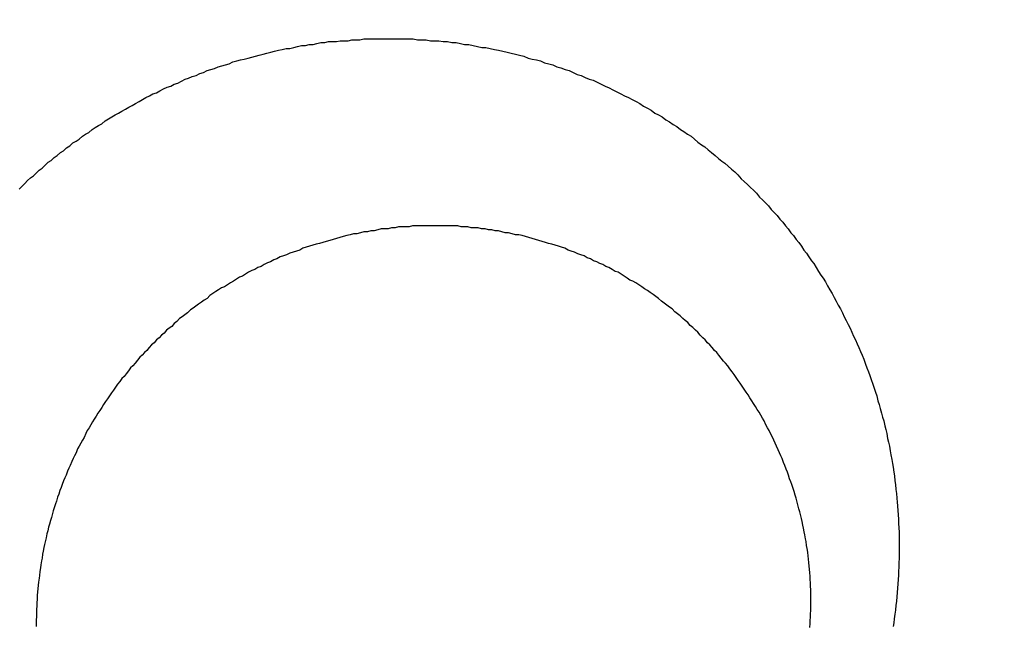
# Model space of a CAD drawing. Header units: millimetres. Extents: x -604189 to 881711, y -381903 to -7297.
# Tile 157 of 256: x -588004 to -587993, y -165002 to -164996. Entities that reach past the tile are written whole.
import ezdxf

# ---------------------------------------------------------------- set-up
doc = ezdxf.new("R2010")
doc.units = ezdxf.units.MM
doc.header["$LTSCALE"] = 100
doc.linetypes.add('0.5_0.5', pattern=[1, 0.5, -0.5])
doc.linetypes.add('ACAD_ISO04W100', pattern=[30.5, 24, -3, 0.5, -3])
doc.layers.get('Defpoints').update_dxf_attribs({"color": 30})
doc.layers.add('OPIS', color=7, linetype='Continuous')
doc.layers.add('strop osie', color=80, linetype='ACAD_ISO04W100', lineweight=5)
doc.styles.get("Standard").update_dxf_attribs({"font": 'romans.shx', "width": 0.5})
doc.dimstyles.new('1 50', dxfattribs={"dimtxt": 150, "dimasz": 80, "dimexe": 1, "dimexo": 1, "dimgap": 20, "dimtad": 1, "dimdec": 0, "dimlfac": 0.1, "dimtxsty": 'Standard', "dimblk": 'ARCHTICK', "dimcen": 200, "dimclrd": 2, "dimadec": 1, "dimazin": 0, "dimtfac": 1, "dimtdec": 0, "dimtmove": 0, "dimatfit": 3, "dimldrblk": 'ARCHTICK', "dimfxl": 120, "dimfxlon": 1, "dimtfill": 1, "dimarcsym": 0})

# ---------------------------------------------------------------- blocks, each defined once
blk = doc.blocks.new('_ArchTick')
at = {"layer": 'strop osie', "color": 0, "const_width": 0.15}
blk.add_lwpolyline([(-0.5, -0.5), (0.5, 0.5)], dxfattribs=at)
blk = doc.blocks.new('*D3294')
at = {"layer": 'Defpoints', "color": 0, "linetype": 'ByBlock', "lineweight": 5, "transparency": 16777216}
for p in [(-595783.126, -159420.303), (-593748.924, -159420.303), (-552118.935, -179940.303)]:
    blk.add_point(p, dxfattribs=at)
at = {"layer": 'OPIS', "color": 0, "linetype": 'Continuous', "lineweight": -2, "transparency": 16777216}
for p, q in [((-595723.126, -159420.303), (-595784.126, -159420.303)), ((-595723.126, -179940.303), (-595784.126, -179940.303))]:
    blk.add_line(p, q, dxfattribs=at)
at = {"layer": 'OPIS', "color": 2, "lineweight": -2, "transparency": 16777216}
blk.add_line((-595783.126, -179940.303), (-595783.126, -159420.303), dxfattribs=at)
at = {"layer": 'OPIS', "color": 2, "linetype": 'ByBlock', "lineweight": -2, "transparency": 16777216, "xscale": 80, "yscale": 80, "zscale": 80}
for p, rotation in [((-595783.126, -159420.303), 90), ((-595783.126, -179940.303), 270)]:
    blk.add_blockref('_ArchTick', p, dxfattribs=dict(at, rotation=rotation))
at = {"layer": 'OPIS', "color": 0, "linetype": 'ByBlock', "lineweight": 13, "transparency": 16777216, "insert": (-595878.126, -169680.303), "char_height": 150, "attachment_point": 5, "rotation": 90, "bg_fill": 3, "box_fill_scale": 1.1, "bg_fill_color": 256, "bg_fill_true_color": 13158600, "bg_fill_transparency": 0}
blk.add_mtext('2052', dxfattribs=at)

msp = doc.modelspace()

# ---------------------------------------------------------------- hatches: boundary and pattern name
at = {"layer": 'OPIS', "linetype": 'ByBlock', "lineweight": 15}
h = msp.add_hatch(dxfattribs=at)
h.set_pattern_fill('ANSI37', color=0, scale=80, angle=45)
h.set_pattern_definition([(90, (-306927.96, 32475.8), (-254, 0), []), (180, (-306927.96, 32475.8), (-3e-14, -254), [])])
edge = h.paths.add_edge_path()
edge.add_arc((-587934.086, -167378.931), 50, 0, 90)
edge.add_line((-587934.086, -167328.931), (-588139.086, -167328.93))
edge.add_arc((-588139.086, -167378.93), 50, 89.9996, 180)
edge.add_line((-588189.086, -167378.93), (-588189.086, -167822.93))
edge.add_arc((-588139.086, -167822.93), 50, 180, 270)
edge.add_line((-588139.086, -167872.93), (-587934.085, -167872.931))
edge.add_arc((-587934.086, -167822.931), 50, 270.0014, 360)
edge.add_line((-587884.086, -167822.931), (-587884.086, -167378.931))
edge = h.paths.add_edge_path()
edge.add_arc((-587934.086, -167378.931), 50, 0, 90)
edge.add_line((-587934.086, -167328.931), (-588139.086, -167328.93))
edge.add_arc((-588139.086, -167378.93), 50, 89.9996, 180)
edge.add_line((-588189.086, -167378.93), (-588189.086, -167822.93))
edge.add_arc((-588139.086, -167822.93), 50, 180, 270)
edge.add_line((-588139.086, -167872.93), (-587934.085, -167872.931))
edge.add_arc((-587934.086, -167822.931), 50, 270.0014, 360)
edge.add_line((-587884.086, -167822.931), (-587884.086, -167378.931))
edge = h.paths.add_edge_path()
edge.add_line((-588244.087, -167300.93), (-587769.086, -167300.93))
edge.add_line((-587769.086, -167300.93), (-587769.086, -167900.93))
edge.add_line((-587769.086, -167900.93), (-588243.789, -167900.93))
edge.add_arc((-588244.086, -167892.935), 8, 180, 272.1285, ccw=False)
edge.add_line((-588252.086, -167892.935), (-588252.086, -167308.93))
edge.add_arc((-588244.086, -167308.93), 8, 90.0036, 180, ccw=False)
h.paths.add_polyline_path([(-589864.932, -164217.829), (-589865.004, -164223.092), (-589865.079, -164228.355), (-589865.156, -164233.617), (-589865.235, -164238.88), (-589865.318, -164244.143), (-589865.402, -164249.406), (-589865.489, -164254.669), (-589865.579, -164259.931), (-589865.671, -164265.194), (-589865.766, -164270.457), (-589865.863, -164275.719), (-589865.962, -164280.982), (-589866.064, -164286.244), (-589866.169, -164291.506), (-589866.276, -164296.769), (-589866.386, -164302.031), (-589866.498, -164307.293), (-589866.613, -164312.556), (-589866.73, -164317.818), (-589866.85, -164323.08), (-589866.972, -164328.342), (-589867.097, -164333.604), (-589867.225, -164338.866), (-589867.355, -164344.127), (-589867.488, -164349.389), (-589867.623, -164354.651), (-589867.76, -164359.913), (-589867.901, -164365.174), (-589868.043, -164370.436), (-589868.189, -164375.697), (-589868.337, -164380.958), (-589868.487, -164386.22), (-589868.64, -164391.481), (-589868.795, -164396.742), (-589868.953, -164402.003), (-590219.489, -164402.003), (-590219.664, -164396.198), (-590219.835, -164390.392), (-590220.003, -164384.587), (-590220.168, -164378.781), (-590220.329, -164372.976), (-590220.488, -164367.17), (-590220.643, -164361.364), (-590220.796, -164355.558), (-590220.945, -164349.752), (-590221.092, -164343.946), (-590221.235, -164338.14), (-590221.375, -164332.334), (-590221.512, -164326.527), (-590221.646, -164320.721), (-590221.777, -164314.914), (-590221.904, -164309.108), (-590222.029, -164303.301), (-590222.151, -164297.495), (-590222.269, -164291.688), (-590222.385, -164285.881), (-590222.497, -164280.074), (-590222.606, -164274.267), (-590222.713, -164268.461), (-590222.816, -164262.653), (-590222.916, -164256.846), (-590223.014, -164251.039), (-590223.108, -164245.232), (-590223.199, -164239.425), (-590223.287, -164233.618), (-590223.372, -164227.81), (-590223.454, -164222.003), (-590223.533, -164216.196), (-590223.609, -164210.388), (-590223.682, -164204.581), (-590223.751, -164198.773), (-590223.818, -164192.966), (-590223.881, -164187.158), (-590223.941, -164181.35), (-590223.997, -164175.543), (-590224.051, -164169.735), (-590224.101, -164163.927), (-590224.147, -164158.12), (-590224.191, -164152.312), (-590224.231, -164146.504), (-590224.267, -164140.696), (-590224.301, -164134.888), (-590224.332, -164129.081), (-590224.361, -164123.273), (-590224.388, -164117.465), (-590224.413, -164111.657), (-590224.437, -164105.849), (-590224.459, -164100.041), (-590224.475, -164094.233), (-590224.48, -164088.425), (-590224.472, -164082.617), (-590224.448, -164076.809), (-590224.406, -164071.002), (-590224.347, -164065.194), (-590224.269, -164059.387), (-590224.171, -164053.58), (-590224.054, -164047.773), (-590223.917, -164041.967), (-590223.759, -164036.161), (-590223.581, -164030.356), (-590223.381, -164024.551), (-590223.159, -164018.747), (-590222.914, -164012.944), (-590222.642, -164007.143), (-590222.341, -164001.342), (-590222.009, -163995.544), (-590221.642, -163989.748), (-590221.238, -163983.954), (-590220.795, -163978.163), (-590220.304, -163972.376), (-590219.753, -163966.594), (-590219.129, -163960.82), (-590218.419, -163955.056), (-590217.605, -163949.306), (-590216.67, -163943.574), (-590215.596, -163937.865), (-590214.362, -163932.188), (-590212.941, -163926.557), (-590211.302, -163920.987), (-590209.416, -163915.495), (-590207.246, -163910.11), (-590204.744, -163904.869), (-590201.869, -163899.824), (-590198.582, -163895.036), (-590194.851, -163890.591), (-590190.671, -163886.563), (-590186.105, -163882.977), (-590181.224, -163879.833), (-590176.097, -163877.106), (-590170.784, -163874.761), (-590165.336, -163872.759), (-590159.785, -163871.064), (-590154.154, -163869.636), (-590148.468, -163868.44), (-590142.747, -163867.44), (-590137, -163866.603), (-590131.235, -163865.9), (-590125.458, -163865.297), (-590119.674, -163864.778), (-590113.884, -163864.334), (-590108.088, -163863.958), (-590102.289, -163863.646), (-590096.486, -163863.39), (-590090.681, -163863.186), (-590084.874, -163863.026), (-590079.068, -163862.906), (-590073.26, -163862.819), (-590067.453, -163862.761), (-590061.645, -163862.725), (-590055.837, -163862.707), (-590050.029, -163862.7), (-590044.221, -163862.698), (-590038.958, -163862.699), (-590033.694, -163862.704), (-590028.431, -163862.718), (-590023.167, -163862.744), (-590017.904, -163862.788), (-590012.641, -163862.852), (-590007.379, -163862.942), (-590002.117, -163863.062), (-589996.856, -163863.215), (-589991.596, -163863.407), (-589986.337, -163863.64), (-589981.081, -163863.919), (-589975.828, -163864.249), (-589970.579, -163864.634), (-589965.334, -163865.078), (-589960.096, -163865.587), (-589954.864, -163866.17), (-589949.645, -163866.847), (-589944.442, -163867.642), (-589939.263, -163868.578), (-589934.115, -163869.676), (-589929.013, -163870.965), (-589923.971, -163872.474), (-589919.009, -163874.23), (-589914.153, -163876.259), (-589909.436, -163878.591), (-589904.896, -163881.253), (-589900.585, -163884.268), (-589896.554, -163887.652), (-589892.857, -163891.394), (-589889.534, -163895.471), (-589886.574, -163899.824), (-589883.952, -163904.387), (-589881.64, -163909.114), (-589879.606, -163913.968), (-589877.817, -163918.918), (-589876.241, -163923.939), (-589874.854, -163929.016), (-589873.636, -163934.137), (-589872.564, -163939.29), (-589871.619, -163944.467), (-589870.784, -163949.663), (-589870.048, -163954.875), (-589869.397, -163960.099), (-589868.818, -163965.33), (-589868.302, -163970.568), (-589867.84, -163975.811), (-589867.421, -163981.058), (-589867.037, -163986.308), (-589866.685, -163991.559), (-589866.363, -163996.813), (-589866.067, -164002.068), (-589865.796, -164007.324), (-589865.549, -164012.582), (-589865.322, -164017.84), (-589865.116, -164023.1), (-589864.928, -164028.36), (-589864.759, -164033.621), (-589864.607, -164038.882), (-589864.472, -164044.144), (-589864.354, -164049.406), (-589864.252, -164054.668), (-589864.166, -164059.931), (-589864.096, -164065.194), (-589864.041, -164070.457), (-589864.001, -164075.72), (-589863.976, -164080.984), (-589863.964, -164086.247), (-589863.964, -164091.51), (-589863.974, -164096.774), (-589863.991, -164102.037), (-589864.012, -164107.301), (-589864.034, -164112.564), (-589864.057, -164117.828), (-589864.081, -164123.091), (-589864.107, -164128.354), (-589864.135, -164133.618), (-589864.165, -164138.881), (-589864.197, -164144.144), (-589864.232, -164149.408), (-589864.269, -164154.671), (-589864.31, -164159.934), (-589864.353, -164165.198), (-589864.399, -164170.461), (-589864.447, -164175.724), (-589864.498, -164180.987), (-589864.552, -164186.25), (-589864.609, -164191.513), (-589864.668, -164196.777), (-589864.73, -164202.04), (-589864.795, -164207.303), (-589864.862, -164212.566)])
h.paths.add_polyline_path([(-590463.924, -164407.051), (-587763.924, -164407.051), (-587763.924, -162910.783), (-590463.924, -162910.783)])
h.paths.add_polyline_path([(-590295.717, -164839.225), (-590289.91, -164839.127), (-590284.103, -164839.033), (-590278.295, -164838.942), (-590272.488, -164838.854), (-590266.681, -164838.769), (-590260.873, -164838.687), (-590255.066, -164838.608), (-590249.259, -164838.532), (-590243.451, -164838.459), (-590237.644, -164838.39), (-590231.836, -164838.323), (-590226.028, -164838.26), (-590220.221, -164838.2), (-590214.413, -164838.144), (-590208.605, -164838.09), (-590202.798, -164838.04), (-590196.99, -164837.994), (-590191.182, -164837.95), (-590185.374, -164837.91), (-590179.567, -164837.874), (-590173.759, -164837.84), (-590167.951, -164837.809), (-590162.143, -164837.78), (-590156.335, -164837.753), (-590150.527, -164837.728), (-590144.719, -164837.704), (-590138.912, -164837.682), (-590133.104, -164837.666), (-590127.296, -164837.661), (-590121.488, -164837.669), (-590115.68, -164837.693), (-590109.872, -164837.735), (-590104.065, -164837.794), (-590098.257, -164837.872), (-590092.45, -164837.97), (-590086.643, -164838.087), (-590080.837, -164838.224), (-590075.031, -164838.382), (-590069.226, -164838.56), (-590063.422, -164838.76), (-590057.618, -164838.982), (-590051.815, -164839.227), (-590046.013, -164839.499), (-590040.213, -164839.8), (-590034.415, -164840.132), (-590028.618, -164840.499), (-590022.825, -164840.903), (-590017.034, -164841.346), (-590011.246, -164841.837), (-590005.465, -164842.388), (-589999.691, -164843.012), (-589993.927, -164843.722), (-589988.176, -164844.536), (-589982.444, -164845.471), (-589976.736, -164846.545), (-589971.059, -164847.779), (-589965.428, -164849.2), (-589959.858, -164850.839), (-589954.366, -164852.725), (-589948.98, -164854.895), (-589943.739, -164857.397), (-589938.694, -164860.272), (-589933.906, -164863.559), (-589929.462, -164867.29), (-589925.433, -164871.47), (-589921.847, -164876.036), (-589918.704, -164880.917), (-589915.976, -164886.044), (-589913.631, -164891.357), (-589911.63, -164896.805), (-589909.934, -164902.356), (-589908.507, -164907.987), (-589907.31, -164913.673), (-589906.31, -164919.394), (-589905.474, -164925.141), (-589904.77, -164930.906), (-589904.168, -164936.683), (-589903.648, -164942.467), (-589903.204, -164948.257), (-589902.829, -164954.053), (-589902.516, -164959.852), (-589902.261, -164965.655), (-589902.056, -164971.46), (-589901.897, -164977.267), (-589901.776, -164983.073), (-589901.69, -164988.881), (-589901.631, -164994.688), (-589901.596, -165000.496), (-589901.577, -165006.304), (-589901.57, -165012.112), (-589901.569, -165017.92), (-589901.57, -165023.183), (-589901.575, -165028.447), (-589901.588, -165033.71), (-589901.615, -165038.974), (-589901.658, -165044.237), (-589901.723, -165049.5), (-589901.813, -165054.762), (-589901.932, -165060.024), (-589902.086, -165065.285), (-589902.277, -165070.545), (-589902.51, -165075.804), (-589902.79, -165081.06), (-589903.119, -165086.313), (-589903.504, -165091.562), (-589903.949, -165096.807), (-589904.458, -165102.045), (-589905.04, -165107.276), (-589905.717, -165112.496), (-589906.513, -165117.699), (-589907.448, -165122.878), (-589908.547, -165128.026), (-589909.836, -165133.128), (-589911.345, -165138.17), (-589913.1, -165143.132), (-589915.129, -165147.988), (-589917.461, -165152.705), (-589920.123, -165157.245), (-589923.139, -165161.556), (-589926.522, -165165.587), (-589930.265, -165169.284), (-589934.342, -165172.607), (-589938.694, -165175.567), (-589943.257, -165178.189), (-589947.985, -165180.501), (-589952.838, -165182.535), (-589957.788, -165184.324), (-589962.81, -165185.9), (-589967.887, -165187.287), (-589973.007, -165188.505), (-589978.16, -165189.577), (-589983.337, -165190.522), (-589988.534, -165191.357), (-589993.746, -165192.093), (-589998.969, -165192.744), (-590004.201, -165193.323), (-590009.439, -165193.839), (-590014.682, -165194.301), (-590019.929, -165194.72), (-590025.178, -165195.104), (-590030.43, -165195.456), (-590035.683, -165195.778), (-590040.938, -165196.074), (-590046.195, -165196.345), (-590051.452, -165196.592), (-590056.711, -165196.819), (-590061.97, -165197.025), (-590067.23, -165197.213), (-590072.491, -165197.382), (-590077.752, -165197.534), (-590083.014, -165197.669), (-590088.276, -165197.787), (-590093.539, -165197.889), (-590098.801, -165197.975), (-590104.064, -165198.045), (-590109.327, -165198.1), (-590114.591, -165198.14), (-590119.854, -165198.165), (-590125.118, -165198.177), (-590130.381, -165198.177), (-590135.644, -165198.167), (-590140.908, -165198.15), (-590146.171, -165198.129), (-590151.435, -165198.107), (-590156.698, -165198.084), (-590161.961, -165198.06), (-590167.225, -165198.034), (-590172.488, -165198.006), (-590177.752, -165197.976), (-590183.015, -165197.944), (-590188.278, -165197.909), (-590193.541, -165197.872), (-590198.805, -165197.831), (-590204.068, -165197.788), (-590209.331, -165197.742), (-590214.594, -165197.694), (-590219.858, -165197.643), (-590225.121, -165197.589), (-590230.384, -165197.532), (-590235.647, -165197.473), (-590240.91, -165197.411), (-590246.173, -165197.346), (-590251.436, -165197.279), (-590256.699, -165197.209), (-590261.962, -165197.137), (-590267.225, -165197.062), (-590272.488, -165196.985), (-590277.751, -165196.906), (-590283.014, -165196.823), (-590288.276, -165196.739), (-590293.539, -165196.652), (-590298.802, -165196.562), (-590304.064, -165196.47), (-590309.327, -165196.375), (-590314.59, -165196.278), (-590319.852, -165196.179), (-590325.115, -165196.077), (-590330.377, -165195.972), (-590335.639, -165195.865), (-590340.902, -165195.755), (-590346.164, -165195.643), (-590351.426, -165195.528), (-590356.688, -165195.411), (-590361.95, -165195.291), (-590367.212, -165195.169), (-590372.474, -165195.044), (-590377.736, -165194.916), (-590382.998, -165194.786), (-590388.26, -165194.653), (-590393.521, -165194.518), (-590398.783, -165194.381), (-590404.045, -165194.24), (-590409.306, -165194.098), (-590414.568, -165193.952), (-590419.829, -165193.804), (-590425.09, -165193.654), (-590430.351, -165193.501), (-590435.613, -165193.346), (-590440.874, -165193.188), (-590440.874, -164842.652), (-590435.068, -164842.477), (-590429.263, -164842.306), (-590423.457, -164842.138), (-590417.652, -164841.973), (-590411.846, -164841.812), (-590406.04, -164841.653), (-590400.235, -164841.498), (-590394.429, -164841.345), (-590388.623, -164841.196), (-590382.817, -164841.049), (-590377.01, -164840.906), (-590371.204, -164840.766), (-590365.398, -164840.629), (-590359.591, -164840.495), (-590353.785, -164840.364), (-590347.978, -164840.237), (-590342.172, -164840.112), (-590336.365, -164839.99), (-590330.558, -164839.872), (-590324.752, -164839.756), (-590318.945, -164839.644), (-590313.138, -164839.535), (-590307.331, -164839.428), (-590301.524, -164839.325)])
edge = h.paths.add_edge_path()
edge.add_arc((-590093.924, -162268.543), 50, 0, 90.0004)
edge.add_line((-590093.924, -162218.543), (-590298.924, -162218.545))
edge.add_arc((-590298.924, -162268.545), 50, 90.0009, 180)
edge.add_line((-590348.924, -162268.545), (-590348.924, -162712.545))
edge.add_arc((-590298.924, -162712.545), 50, 180, 270.0022)
edge.add_line((-590298.922, -162762.545), (-590093.923, -162762.543))
edge.add_arc((-590093.924, -162712.543), 50, 270.0009, 360)
edge.add_line((-590043.924, -162712.543), (-590043.924, -162268.543))
edge = h.paths.add_edge_path()
edge.add_arc((-590093.924, -161668.543), 50, 0, 90.0004)
edge.add_line((-590093.924, -161618.543), (-590298.924, -161618.545))
edge.add_arc((-590298.924, -161668.545), 50, 90.0009, 180)
edge.add_line((-590348.924, -161668.545), (-590348.924, -162112.545))
edge.add_arc((-590298.924, -162112.545), 50, 180, 270.0022)
edge.add_line((-590298.922, -162162.545), (-590093.923, -162162.543))
edge.add_arc((-590093.924, -162112.543), 50, 270.0009, 360)
edge.add_line((-590043.924, -162112.543), (-590043.924, -161668.543))
h.paths.add_polyline_path([(-590463.924, -162790.543), (-587763.924, -162790.543), (-587763.924, -161590.543), (-590463.924, -161590.543)])
edge = h.paths.add_edge_path()
edge.add_arc((-588139.086, -168270.003), 50, 89.9996, 180)
edge.add_line((-588189.086, -168270.003), (-588189.086, -168714.003))
edge.add_arc((-588139.086, -168714.003), 50, 180, 270)
edge.add_line((-588139.086, -168764.003), (-587934.085, -168764.004))
edge.add_arc((-587934.086, -168714.004), 50, 270.0014, 360)
edge.add_line((-587884.086, -168714.004), (-587884.086, -168270.004))
edge.add_arc((-587934.086, -168270.004), 50, 0, 90)
edge.add_line((-587934.086, -168220.004), (-588139.086, -168220.003))
edge = h.paths.add_edge_path()
edge.add_arc((-587934.086, -169161.078), 50, 0, 90)
edge.add_line((-587934.086, -169111.078), (-588139.086, -169111.076))
edge.add_arc((-588139.086, -169161.076), 50, 89.9996, 180)
edge.add_line((-588189.086, -169161.076), (-588189.086, -169605.076))
edge.add_arc((-588139.086, -169605.076), 50, 180, 270)
edge.add_line((-588139.086, -169655.076), (-587934.085, -169655.078))
edge.add_arc((-587934.086, -169605.078), 50, 270.0014, 360)
edge.add_line((-587884.086, -169605.078), (-587884.086, -169161.078))
edge = h.paths.add_edge_path()
edge.add_arc((-588139.086, -170052.15), 50, 89.9996, 180)
edge.add_line((-588189.086, -170052.15), (-588189.086, -170496.15))
edge.add_arc((-588139.086, -170496.15), 50, 180, 270)
edge.add_line((-588139.086, -170546.15), (-587934.085, -170546.151))
edge.add_arc((-587934.086, -170496.151), 50, 270.0014, 360)
edge.add_line((-587884.086, -170496.151), (-587884.086, -170052.151))
edge.add_arc((-587934.086, -170052.151), 50, 0, 90)
edge.add_line((-587934.086, -170002.151), (-588139.086, -170002.15))
edge = h.paths.add_edge_path()
edge.add_arc((-588139.086, -170943.223), 50, 89.9996, 180)
edge.add_line((-588189.086, -170943.223), (-588189.086, -171387.223))
edge.add_arc((-588139.086, -171387.223), 50, 180, 270)
edge.add_line((-588139.086, -171437.223), (-587934.085, -171437.224))
edge.add_arc((-587934.086, -171387.224), 50, 270.0014, 360)
edge.add_line((-587884.086, -171387.224), (-587884.086, -170943.224))
edge.add_arc((-587934.086, -170943.224), 50, 0, 90)
edge.add_line((-587934.086, -170893.224), (-588139.086, -170893.223))
h.paths.add_polyline_path([(-587763.924, -164527.291), (-590463.924, -164527.291), (-590463.924, -171970.3), (-587763.924, -171970.3)])

# ---------------------------------------------------------------- next in the draw order: dimensions: what is measured, and where the dimension line sits
at = {"layer": 'OPIS', "color": 0, "linetype": 'ByBlock', "lineweight": 13}
dim = msp.add_linear_dim(base=(-595783.126, -159420.303), p1=(-552118.935, -179940.303), p2=(-593748.924, -159420.303), angle=90, dimstyle='1 50', override={"dimtmove": 1, "dimfxl": 60, "dimarcsym": 1}, dxfattribs=at)
dim.commit()
dim.dimension.update_dxf_attribs({"geometry": '*D3294', "text_midpoint": (-595878.126, -169680.303)})

# ---------------------------------------------------------------- next in the draw order: hatches: boundary and pattern name
at = {"layer": 'OPIS', "linetype": '0.5_0.5', "lineweight": 13}
h = msp.add_hatch(dxfattribs=at)
h.set_pattern_fill('ANSI37', color=0, scale=130)
h.set_pattern_definition([(45, (-597218.54, 256668.8), (-291.85832, 291.85832), []), (135, (-597218.54, 256668.8), (-291.85832, -291.85832), [])])
edge = h.paths.add_edge_path(flags=16)
edge.add_line((-570958.916, -168985.281), (-571058.916, -168985.281))
edge.add_line((-571058.916, -168985.281), (-572598.916, -168985.281))
edge.add_line((-572598.916, -168985.281), (-572598.915, -170470.3))
edge.add_line((-572598.915, -170470.3), (-570825.763, -170470.3))
edge.add_arc((-570508.916, -170339.099), 342.937, 180, 202.49364, ccw=False)
edge.add_arc((-570508.916, -170339.099), 342.937, 90, 180, ccw=False)
edge.add_line((-570508.916, -169996.163), (-570508.916, -169764.704))
edge.add_arc((-570058.916, -168985.281), 900, 180, 240, ccw=False)
edge = h.paths.add_edge_path(flags=17)
edge.add_line((-569358.915, -170085.281), (-569358.916, -168985.281))
edge.add_line((-569358.916, -168985.281), (-569358.917, -168985.281))
edge.add_line((-569358.917, -168985.281), (-569958.916, -168985.281))
edge.add_line((-569958.916, -168985.281), (-570058.916, -168985.281))
edge.add_line((-570058.916, -168985.281), (-570058.916, -168925.281))
edge.add_line((-570058.916, -168925.281), (-569958.916, -168925.281))
edge.add_line((-569958.916, -168925.281), (-569958.916, -168865.281))
edge.add_line((-569958.916, -168865.281), (-569358.916, -168865.281))
edge.add_line((-569358.916, -168865.281), (-569358.917, -166865.281))
edge.add_line((-569358.917, -166865.281), (-574098.917, -166865.286))
edge.add_line((-574098.917, -166865.286), (-574098.914, -171970.3))
edge.add_line((-574098.914, -171970.3), (-572608.913, -171970.3))
edge.add_line((-572608.913, -171970.3), (-571504.913, -170590.3))
edge.add_line((-571504.913, -170590.3), (-572718.915, -170590.3))
edge.add_line((-572718.915, -170590.3), (-572718.916, -168865.281))
edge.add_line((-572718.916, -168865.281), (-571058.916, -168865.281))
edge.add_line((-571058.916, -168865.281), (-571058.916, -168925.281))
edge.add_line((-571058.916, -168925.281), (-570958.916, -168925.281))
edge.add_line((-570958.916, -168925.281), (-570958.916, -168985.281))
edge.add_arc((-570058.916, -168985.281), 900, 180, 240)
edge.add_line((-570508.916, -169764.704), (-570508.916, -169996.163))
edge.add_arc((-570508.916, -170339.099), 342.937, 0, 90, ccw=False)
edge.add_arc((-570508.916, -170339.099), 342.937, 208.97989, 360, ccw=False)
edge.add_line((-570808.913, -170505.253), (-570808.913, -171171.086))
edge.add_arc((-570808.913, -171220.3), 49.214, 0, 90, ccw=False)
edge.add_arc((-570808.913, -171220.3), 49.214, 270, 360, ccw=False)
edge.add_line((-570808.913, -171269.514), (-570808.913, -171970.3))
edge.add_line((-570808.913, -171970.3), (-569358.914, -171970.3))
edge.add_line((-569358.914, -171970.3), (-569358.915, -170085.281))
h.paths.add_polyline_path([(-561118.924, -159870.303), (-590334.655, -159870.303), (-590334.655, -161470.303), (-562318.924, -161470.303), (-562318.924, -172095.292), (-561118.924, -172095.291), (-561118.924, -168350.303), (-552073.919, -168350.303), (-552073.92, -167150.303), (-561118.924, -167150.303)])
h.paths.add_polyline_path([(-572856.927, -169813.68), (-569451.07, -169813.68), (-569451.07, -169408.68), (-572856.927, -169408.68)], flags=16)

# ---------------------------------------------------------------- next in the draw order: linework, layer by layer
at = {"color": 0}
for points in [[(-588003.644, -164997.778, 0), (-588003.615, -164997.748, 0), (-588003.585, -164997.718, 0), (-588003.556, -164997.688, 0), (-588003.526, -164997.658, 0), (-588003.496, -164997.638, 0), (-588003.465, -164997.608, 0), (-588003.435, -164997.578, 0), (-588003.404, -164997.558, 0), (-588003.373, -164997.528, 0), (-588003.342, -164997.498, 0), (-588003.311, -164997.478, 0), (-588003.279, -164997.448, 0), (-588003.248, -164997.428, 0), (-588003.216, -164997.398, 0), (-588003.184, -164997.378, 0), (-588003.152, -164997.348, 0), (-588003.119, -164997.328, 0), (-588003.087, -164997.298, 0), (-588003.054, -164997.278, 0), (-588003.021, -164997.258, 0), (-588002.988, -164997.228, 0), (-588002.955, -164997.208, 0), (-588002.921, -164997.188, 0), (-588002.888, -164997.158, 0), (-588002.854, -164997.138, 0), (-588002.82, -164997.118, 0), (-588002.786, -164997.098, 0), (-588002.752, -164997.068, 0), (-588002.717, -164997.048, 0), (-588002.683, -164997.028, 0), (-588002.648, -164997.008, 0), (-588002.613, -164996.988, 0), (-588002.578, -164996.968, 0), (-588002.543, -164996.948, 0), (-588002.508, -164996.928, 0), (-588002.472, -164996.908, 0), (-588002.437, -164996.888, 0), (-588002.401, -164996.868, 0), (-588002.365, -164996.848, 0), (-588002.329, -164996.828, 0), (-588002.293, -164996.808, 0), (-588002.257, -164996.788, 0), (-588002.22, -164996.778, 0), (-588002.184, -164996.758, 0), (-588002.147, -164996.738, 0), (-588002.11, -164996.718, 0), (-588002.073, -164996.708, 0), (-588002.036, -164996.688, 0), (-588001.999, -164996.678, 0), (-588001.962, -164996.658, 0), (-588001.924, -164996.638, 0), (-588001.887, -164996.628, 0), (-588001.849, -164996.608, 0), (-588001.811, -164996.598, 0), (-588001.773, -164996.578, 0), (-588001.735, -164996.568, 0), (-588001.697, -164996.548, 0), (-588001.659, -164996.538, 0), (-588001.621, -164996.528, 0), (-588001.582, -164996.508, 0), (-588001.544, -164996.498, 0), (-588001.505, -164996.488, 0), (-588001.467, -164996.478, 0), (-588001.428, -164996.458, 0), (-588001.389, -164996.448, 0), (-588001.35, -164996.438, 0), (-588001.311, -164996.428, 0), (-588001.272, -164996.418, 0), (-588001.233, -164996.408, 0), (-588001.194, -164996.398, 0), (-588001.155, -164996.388, 0), (-588001.115, -164996.378, 0), (-588001.076, -164996.368, 0), (-588001.036, -164996.358, 0), (-588000.997, -164996.348, 0), (-588000.957, -164996.338, 0), (-588000.917, -164996.328, 0), (-588000.878, -164996.318, 0), (-588000.838, -164996.318, 0), (-588000.798, -164996.308, 0), (-588000.758, -164996.298, 0), (-588000.718, -164996.288, 0), (-588000.678, -164996.288, 0), (-588000.638, -164996.278, 0), (-588000.598, -164996.278, 0), (-588000.558, -164996.268, 0), (-588000.517, -164996.258, 0), (-588000.477, -164996.258, 0), (-588000.437, -164996.248, 0), (-588000.397, -164996.248, 0), (-588000.356, -164996.248, 0), (-588000.316, -164996.238, 0), (-588000.275, -164996.238, 0), (-588000.235, -164996.238, 0), (-588000.195, -164996.228, 0), (-588000.154, -164996.228, 0), (-588000.114, -164996.228, 0), (-588000.073, -164996.218, 0), (-588000.033, -164996.218, 0), (-587999.992, -164996.218, 0), (-587999.951, -164996.218, 0), (-587999.911, -164996.218, 0), (-587999.87, -164996.218, 0), (-587999.83, -164996.218, 0)], [(-587999.83, -164996.218, 0), (-587999.785, -164996.218, 0), (-587999.74, -164996.218, 0), (-587999.696, -164996.218, 0), (-587999.651, -164996.218, 0), (-587999.606, -164996.218, 0), (-587999.562, -164996.218, 0), (-587999.517, -164996.228, 0), (-587999.473, -164996.228, 0), (-587999.428, -164996.228, 0), (-587999.383, -164996.238, 0), (-587999.339, -164996.238, 0), (-587999.294, -164996.238, 0), (-587999.25, -164996.248, 0), (-587999.205, -164996.248, 0), (-587999.161, -164996.258, 0), (-587999.117, -164996.258, 0), (-587999.072, -164996.268, 0), (-587999.028, -164996.278, 0), (-587998.984, -164996.278, 0), (-587998.94, -164996.288, 0), (-587998.896, -164996.298, 0), (-587998.851, -164996.308, 0), (-587998.807, -164996.308, 0), (-587998.763, -164996.318, 0), (-587998.72, -164996.328, 0), (-587998.676, -164996.338, 0), (-587998.632, -164996.348, 0), (-587998.588, -164996.358, 0), (-587998.545, -164996.368, 0), (-587998.501, -164996.378, 0), (-587998.458, -164996.388, 0), (-587998.415, -164996.398, 0), (-587998.371, -164996.418, 0), (-587998.328, -164996.428, 0), (-587998.285, -164996.438, 0), (-587998.242, -164996.448, 0), (-587998.2, -164996.468, 0), (-587998.157, -164996.478, 0), (-587998.114, -164996.488, 0), (-587998.072, -164996.508, 0), (-587998.03, -164996.518, 0), (-587997.987, -164996.538, 0), (-587997.945, -164996.548, 0), (-587997.903, -164996.568, 0), (-587997.861, -164996.588, 0), (-587997.82, -164996.598, 0), (-587997.778, -164996.618, 0), (-587997.737, -164996.638, 0), (-587997.696, -164996.648, 0), (-587997.654, -164996.668, 0), (-587997.613, -164996.688, 0), (-587997.573, -164996.708, 0), (-587997.532, -164996.728, 0), (-587997.492, -164996.748, 0), (-587997.451, -164996.768, 0), (-587997.411, -164996.788, 0), (-587997.371, -164996.808, 0), (-587997.331, -164996.828, 0), (-587997.292, -164996.848, 0), (-587997.252, -164996.868, 0), (-587997.213, -164996.888, 0), (-587997.174, -164996.918, 0), (-587997.135, -164996.938, 0), (-587997.096, -164996.958, 0), (-587997.057, -164996.988, 0), (-587997.019, -164997.008, 0), (-587996.981, -164997.028, 0), (-587996.943, -164997.058, 0), (-587996.905, -164997.078, 0), (-587996.868, -164997.108, 0), (-587996.83, -164997.128, 0), (-587996.793, -164997.158, 0), (-587996.756, -164997.178, 0), (-587996.72, -164997.208, 0), (-587996.683, -164997.228, 0), (-587996.647, -164997.258, 0), (-587996.611, -164997.288, 0), (-587996.575, -164997.318, 0), (-587996.539, -164997.338, 0), (-587996.504, -164997.368, 0), (-587996.469, -164997.398, 0), (-587996.434, -164997.428, 0), (-587996.399, -164997.458, 0), (-587996.365, -164997.488, 0), (-587996.331, -164997.508, 0), (-587996.297, -164997.538, 0), (-587996.263, -164997.568, 0), (-587996.23, -164997.598, 0), (-587996.197, -164997.628, 0), (-587996.164, -164997.668, 0), (-587996.131, -164997.698, 0), (-587996.099, -164997.728, 0), (-587996.067, -164997.758, 0), (-587996.035, -164997.788, 0), (-587996.004, -164997.818, 0), (-587995.973, -164997.858, 0), (-587995.942, -164997.888, 0), (-587995.911, -164997.918, 0), (-587995.881, -164997.948, 0), (-587995.851, -164997.988, 0), (-587995.821, -164998.018, 0), (-587995.791, -164998.048, 0), (-587995.762, -164998.088, 0), (-587995.733, -164998.118, 0), (-587995.705, -164998.158, 0), (-587995.677, -164998.188, 0), (-587995.649, -164998.228, 0), (-587995.621, -164998.258, 0), (-587995.594, -164998.298, 0), (-587995.567, -164998.328, 0), (-587995.54, -164998.368, 0), (-587995.514, -164998.408, 0), (-587995.488, -164998.438, 0), (-587995.462, -164998.478, 0), (-587995.436, -164998.518, 0), (-587995.411, -164998.548, 0), (-587995.387, -164998.588, 0), (-587995.362, -164998.628, 0), (-587995.338, -164998.668, 0), (-587995.314, -164998.698, 0), (-587995.291, -164998.738, 0), (-587995.268, -164998.778, 0), (-587995.245, -164998.818, 0), (-587995.222, -164998.858, 0), (-587995.2, -164998.898, 0), (-587995.178, -164998.938, 0), (-587995.157, -164998.978, 0), (-587995.136, -164999.018, 0), (-587995.115, -164999.058, 0), (-587995.095, -164999.098, 0), (-587995.075, -164999.138, 0), (-587995.055, -164999.178, 0), (-587995.035, -164999.218, 0), (-587995.016, -164999.258, 0), (-587994.998, -164999.298, 0), (-587994.979, -164999.338, 0), (-587994.961, -164999.378, 0), (-587994.944, -164999.418, 0), (-587994.926, -164999.458, 0), (-587994.909, -164999.498, 0), (-587994.893, -164999.538, 0), (-587994.876, -164999.588, 0), (-587994.861, -164999.628, 0), (-587994.845, -164999.668, 0), (-587994.83, -164999.708, 0), (-587994.815, -164999.748, 0), (-587994.801, -164999.798, 0), (-587994.786, -164999.838, 0), (-587994.773, -164999.878, 0), (-587994.759, -164999.918, 0), (-587994.746, -164999.968, 0), (-587994.734, -165000.008, 0), (-587994.722, -165000.048, 0), (-587994.71, -165000.098, 0), (-587994.698, -165000.138, 0), (-587994.687, -165000.178, 0), (-587994.676, -165000.228, 0), (-587994.666, -165000.268, 0), (-587994.656, -165000.308, 0), (-587994.646, -165000.358, 0), (-587994.637, -165000.398, 0), (-587994.628, -165000.438, 0), (-587994.62, -165000.488, 0), (-587994.612, -165000.528, 0), (-587994.604, -165000.578, 0), (-587994.596, -165000.618, 0), (-587994.589, -165000.658, 0), (-587994.583, -165000.708, 0), (-587994.576, -165000.748, 0), (-587994.57, -165000.798, 0), (-587994.565, -165000.838, 0), (-587994.56, -165000.888, 0), (-587994.555, -165000.928, 0), (-587994.551, -165000.978, 0), (-587994.546, -165001.018, 0), (-587994.543, -165001.058, 0), (-587994.539, -165001.108, 0), (-587994.537, -165001.148, 0), (-587994.534, -165001.198, 0), (-587994.532, -165001.238, 0), (-587994.53, -165001.288, 0), (-587994.528, -165001.328, 0), (-587994.527, -165001.378, 0), (-587994.527, -165001.418, 0), (-587994.526, -165001.468, 0), (-587994.526, -165001.508, 0), (-587994.527, -165001.558, 0), (-587994.527, -165001.598, 0), (-587994.529, -165001.648, 0), (-587994.53, -165001.688, 0), (-587994.532, -165001.738, 0), (-587994.534, -165001.778, 0), (-587994.537, -165001.818, 0), (-587994.54, -165001.868, 0), (-587994.543, -165001.908, 0), (-587994.547, -165001.958, 0), (-587994.551, -165001.998, 0), (-587994.555, -165002.048, 0), (-587994.56, -165002.088, 0), (-587994.565, -165002.138, 0), (-587994.571, -165002.178, 0), (-587994.577, -165002.228, 0), (-587994.583, -165002.268, 0), (-587994.59, -165002.308, 0)], [(-587999.349, -164998.158, 0), (-587999.385, -164998.158, 0), (-587999.422, -164998.158, 0), (-587999.458, -164998.158, 0), (-587999.494, -164998.158, 0), (-587999.531, -164998.158, 0), (-587999.567, -164998.158, 0), (-587999.603, -164998.168, 0), (-587999.64, -164998.168, 0), (-587999.676, -164998.168, 0), (-587999.712, -164998.168, 0), (-587999.748, -164998.178, 0), (-587999.785, -164998.178, 0), (-587999.821, -164998.188, 0), (-587999.857, -164998.188, 0), (-587999.893, -164998.188, 0), (-587999.929, -164998.198, 0), (-587999.965, -164998.208, 0), (-588000.001, -164998.208, 0), (-588000.036, -164998.218, 0), (-588000.072, -164998.218, 0), (-588000.108, -164998.228, 0), (-588000.144, -164998.238, 0), (-588000.179, -164998.238, 0), (-588000.215, -164998.248, 0), (-588000.25, -164998.258, 0), (-588000.285, -164998.268, 0), (-588000.321, -164998.278, 0), (-588000.356, -164998.288, 0), (-588000.391, -164998.298, 0), (-588000.426, -164998.308, 0), (-588000.461, -164998.318, 0), (-588000.496, -164998.328, 0), (-588000.531, -164998.338, 0), (-588000.565, -164998.348, 0), (-588000.6, -164998.358, 0), (-588000.634, -164998.368, 0), (-588000.669, -164998.378, 0), (-588000.703, -164998.388, 0), (-588000.737, -164998.408, 0), (-588000.771, -164998.418, 0), (-588000.805, -164998.428, 0), (-588000.839, -164998.438, 0), (-588000.872, -164998.458, 0), (-588000.906, -164998.468, 0), (-588000.939, -164998.478, 0), (-588000.973, -164998.498, 0), (-588001.006, -164998.508, 0), (-588001.039, -164998.528, 0), (-588001.072, -164998.538, 0), (-588001.104, -164998.558, 0), (-588001.137, -164998.578, 0), (-588001.17, -164998.588, 0), (-588001.202, -164998.608, 0), (-588001.234, -164998.618, 0), (-588001.266, -164998.638, 0), (-588001.298, -164998.658, 0), (-588001.329, -164998.678, 0), (-588001.361, -164998.688, 0), (-588001.392, -164998.708, 0), (-588001.423, -164998.728, 0), (-588001.454, -164998.748, 0), (-588001.485, -164998.768, 0), (-588001.516, -164998.788, 0), (-588001.546, -164998.798, 0), (-588001.577, -164998.818, 0), (-588001.607, -164998.838, 0), (-588001.637, -164998.858, 0), (-588001.666, -164998.878, 0), (-588001.696, -164998.908, 0), (-588001.725, -164998.928, 0), (-588001.755, -164998.948, 0), (-588001.784, -164998.968, 0), (-588001.812, -164998.988, 0), (-588001.841, -164999.008, 0), (-588001.869, -164999.028, 0), (-588001.898, -164999.058, 0), (-588001.926, -164999.078, 0), (-588001.953, -164999.098, 0), (-588001.981, -164999.118, 0), (-588002.008, -164999.148, 0), (-588002.036, -164999.168, 0), (-588002.063, -164999.198, 0), (-588002.089, -164999.218, 0), (-588002.116, -164999.238, 0), (-588002.142, -164999.268, 0), (-588002.168, -164999.288, 0), (-588002.194, -164999.318, 0), (-588002.22, -164999.338, 0), (-588002.246, -164999.368, 0), (-588002.271, -164999.388, 0), (-588002.296, -164999.418, 0), (-588002.321, -164999.448, 0), (-588002.345, -164999.468, 0), (-588002.37, -164999.498, 0), (-588002.394, -164999.518, 0), (-588002.418, -164999.548, 0), (-588002.442, -164999.578, 0), (-588002.465, -164999.608, 0), (-588002.488, -164999.628, 0), (-588002.511, -164999.658, 0), (-588002.534, -164999.688, 0), (-588002.556, -164999.718, 0), (-588002.579, -164999.738, 0), (-588002.601, -164999.768, 0), (-588002.623, -164999.798, 0), (-588002.644, -164999.828, 0), (-588002.665, -164999.858, 0), (-588002.686, -164999.888, 0), (-588002.707, -164999.918, 0), (-588002.728, -164999.948, 0), (-588002.748, -164999.978, 0), (-588002.768, -165000.008, 0), (-588002.788, -165000.038, 0), (-588002.807, -165000.068, 0), (-588002.827, -165000.098, 0), (-588002.846, -165000.128, 0), (-588002.865, -165000.158, 0), (-588002.883, -165000.188, 0), (-588002.901, -165000.218, 0), (-588002.919, -165000.248, 0), (-588002.937, -165000.278, 0), (-588002.954, -165000.308, 0), (-588002.971, -165000.348, 0), (-588002.988, -165000.378, 0), (-588003.005, -165000.408, 0), (-588003.021, -165000.438, 0), (-588003.037, -165000.468, 0), (-588003.053, -165000.508, 0), (-588003.069, -165000.538, 0), (-588003.084, -165000.568, 0), (-588003.099, -165000.598, 0), (-588003.114, -165000.638, 0), (-588003.128, -165000.668, 0), (-588003.142, -165000.698, 0), (-588003.156, -165000.738, 0), (-588003.169, -165000.768, 0), (-588003.183, -165000.798, 0), (-588003.196, -165000.838, 0), (-588003.208, -165000.868, 0), (-588003.221, -165000.898, 0), (-588003.233, -165000.938, 0), (-588003.245, -165000.968, 0), (-588003.256, -165001.008, 0), (-588003.267, -165001.038, 0), (-588003.278, -165001.068, 0), (-588003.289, -165001.108, 0), (-588003.299, -165001.138, 0), (-588003.309, -165001.178, 0), (-588003.319, -165001.208, 0), (-588003.328, -165001.248, 0), (-588003.338, -165001.278, 0), (-588003.346, -165001.318, 0), (-588003.355, -165001.348, 0), (-588003.363, -165001.388, 0), (-588003.371, -165001.418, 0), (-588003.379, -165001.458, 0), (-588003.386, -165001.488, 0), (-588003.393, -165001.528, 0), (-588003.4, -165001.558, 0), (-588003.406, -165001.598, 0), (-588003.412, -165001.628, 0), (-588003.418, -165001.668, 0), (-588003.423, -165001.698, 0), (-588003.428, -165001.738, 0), (-588003.433, -165001.778, 0), (-588003.437, -165001.808, 0), (-588003.442, -165001.848, 0), (-588003.445, -165001.878, 0), (-588003.449, -165001.918, 0), (-588003.452, -165001.948, 0), (-588003.455, -165001.988, 0), (-588003.457, -165002.028, 0), (-588003.46, -165002.058, 0), (-588003.461, -165002.098, 0), (-588003.463, -165002.128, 0), (-588003.464, -165002.168, 0), (-588003.465, -165002.208, 0), (-588003.466, -165002.238, 0), (-588003.466, -165002.278, 0), (-588003.466, -165002.308, 0)], [(-587995.452, -165002.318, 0), (-587995.45, -165002.278, 0), (-587995.447, -165002.248, 0), (-587995.445, -165002.208, 0), (-587995.444, -165002.178, 0), (-587995.443, -165002.138, 0), (-587995.442, -165002.108, 0), (-587995.441, -165002.068, 0), (-587995.441, -165002.038, 0), (-587995.441, -165001.998, 0), (-587995.442, -165001.958, 0), (-587995.443, -165001.928, 0), (-587995.444, -165001.888, 0), (-587995.445, -165001.858, 0), (-587995.447, -165001.818, 0), (-587995.449, -165001.788, 0), (-587995.452, -165001.748, 0), (-587995.455, -165001.718, 0), (-587995.458, -165001.678, 0), (-587995.462, -165001.648, 0), (-587995.465, -165001.608, 0), (-587995.47, -165001.578, 0), (-587995.474, -165001.538, 0), (-587995.479, -165001.498, 0), (-587995.485, -165001.468, 0), (-587995.49, -165001.428, 0), (-587995.496, -165001.398, 0), (-587995.503, -165001.358, 0), (-587995.509, -165001.328, 0), (-587995.516, -165001.288, 0), (-587995.524, -165001.258, 0), (-587995.531, -165001.218, 0), (-587995.539, -165001.188, 0), (-587995.548, -165001.148, 0), (-587995.556, -165001.118, 0), (-587995.565, -165001.088, 0), (-587995.575, -165001.048, 0), (-587995.584, -165001.018, 0), (-587995.594, -165000.978, 0), (-587995.605, -165000.948, 0), (-587995.615, -165000.908, 0), (-587995.626, -165000.878, 0), (-587995.637, -165000.838, 0), (-587995.649, -165000.808, 0), (-587995.661, -165000.778, 0), (-587995.673, -165000.738, 0), (-587995.685, -165000.708, 0), (-587995.698, -165000.678, 0), (-587995.711, -165000.638, 0), (-587995.724, -165000.608, 0), (-587995.738, -165000.568, 0), (-587995.752, -165000.538, 0), (-587995.766, -165000.508, 0), (-587995.781, -165000.478, 0), (-587995.796, -165000.438, 0), (-587995.811, -165000.408, 0), (-587995.826, -165000.378, 0), (-587995.842, -165000.338, 0), (-587995.858, -165000.308, 0), (-587995.874, -165000.278, 0), (-587995.891, -165000.248, 0), (-587995.908, -165000.218, 0), (-587995.925, -165000.178, 0), (-587995.942, -165000.148, 0), (-587995.96, -165000.118, 0), (-587995.978, -165000.088, 0), (-587995.996, -165000.058, 0), (-587996.015, -165000.028, 0), (-587996.034, -164999.998, 0), (-587996.053, -164999.968, 0), (-587996.072, -164999.938, 0), (-587996.092, -164999.908, 0), (-587996.111, -164999.878, 0), (-587996.132, -164999.848, 0), (-587996.152, -164999.818, 0), (-587996.173, -164999.788, 0), (-587996.193, -164999.758, 0), (-587996.215, -164999.728, 0), (-587996.236, -164999.698, 0), (-587996.258, -164999.668, 0), (-587996.28, -164999.638, 0), (-587996.302, -164999.608, 0), (-587996.324, -164999.578, 0), (-587996.347, -164999.558, 0), (-587996.37, -164999.528, 0), (-587996.393, -164999.498, 0), (-587996.417, -164999.468, 0), (-587996.44, -164999.448, 0), (-587996.464, -164999.418, 0), (-587996.488, -164999.388, 0), (-587996.513, -164999.368, 0), (-587996.537, -164999.338, 0), (-587996.562, -164999.318, 0), (-587996.587, -164999.288, 0), (-587996.612, -164999.258, 0), (-587996.638, -164999.238, 0), (-587996.664, -164999.208, 0), (-587996.69, -164999.188, 0), (-587996.716, -164999.158, 0), (-587996.742, -164999.138, 0), (-587996.769, -164999.118, 0), (-587996.796, -164999.088, 0), (-587996.823, -164999.068, 0), (-587996.85, -164999.048, 0), (-587996.878, -164999.018, 0), (-587996.906, -164998.998, 0), (-587996.934, -164998.978, 0), (-587996.962, -164998.958, 0), (-587996.99, -164998.938, 0), (-587997.019, -164998.908, 0), (-587997.047, -164998.888, 0), (-587997.076, -164998.868, 0), (-587997.106, -164998.848, 0), (-587997.135, -164998.828, 0), (-587997.164, -164998.808, 0), (-587997.194, -164998.788, 0), (-587997.224, -164998.768, 0), (-587997.254, -164998.748, 0), (-587997.284, -164998.728, 0), (-587997.315, -164998.718, 0), (-587997.346, -164998.698, 0), (-587997.376, -164998.678, 0), (-587997.407, -164998.658, 0), (-587997.438, -164998.638, 0), (-587997.47, -164998.628, 0), (-587997.501, -164998.608, 0), (-587997.533, -164998.588, 0), (-587997.564, -164998.578, 0), (-587997.596, -164998.558, 0), (-587997.628, -164998.548, 0), (-587997.66, -164998.528, 0), (-587997.693, -164998.518, 0), (-587997.725, -164998.498, 0), (-587997.758, -164998.488, 0), (-587997.79, -164998.468, 0), (-587997.823, -164998.458, 0), (-587997.856, -164998.448, 0), (-587997.889, -164998.428, 0), (-587997.923, -164998.418, 0), (-587997.956, -164998.408, 0), (-587997.989, -164998.388, 0), (-587998.023, -164998.378, 0), (-587998.056, -164998.368, 0), (-587998.09, -164998.358, 0), (-587998.124, -164998.348, 0), (-587998.158, -164998.338, 0), (-587998.192, -164998.328, 0), (-587998.226, -164998.318, 0), (-587998.26, -164998.308, 0), (-587998.295, -164998.298, 0), (-587998.329, -164998.288, 0), (-587998.363, -164998.278, 0), (-587998.398, -164998.268, 0), (-587998.433, -164998.258, 0), (-587998.467, -164998.248, 0), (-587998.502, -164998.248, 0), (-587998.537, -164998.238, 0), (-587998.572, -164998.228, 0), (-587998.607, -164998.228, 0), (-587998.642, -164998.218, 0), (-587998.677, -164998.208, 0), (-587998.712, -164998.208, 0), (-587998.747, -164998.198, 0), (-587998.782, -164998.198, 0), (-587998.817, -164998.188, 0), (-587998.853, -164998.188, 0), (-587998.888, -164998.178, 0), (-587998.923, -164998.178, 0), (-587998.959, -164998.178, 0), (-587998.994, -164998.168, 0), (-587999.03, -164998.168, 0), (-587999.065, -164998.168, 0), (-587999.1, -164998.158, 0), (-587999.136, -164998.158, 0), (-587999.171, -164998.158, 0), (-587999.207, -164998.158, 0), (-587999.242, -164998.158, 0), (-587999.278, -164998.158, 0), (-587999.313, -164998.158, 0), (-587999.349, -164998.158, 0)]]:
    msp.add_polyline3d(points, dxfattribs=at)

doc.saveas('drawing.dxf')
